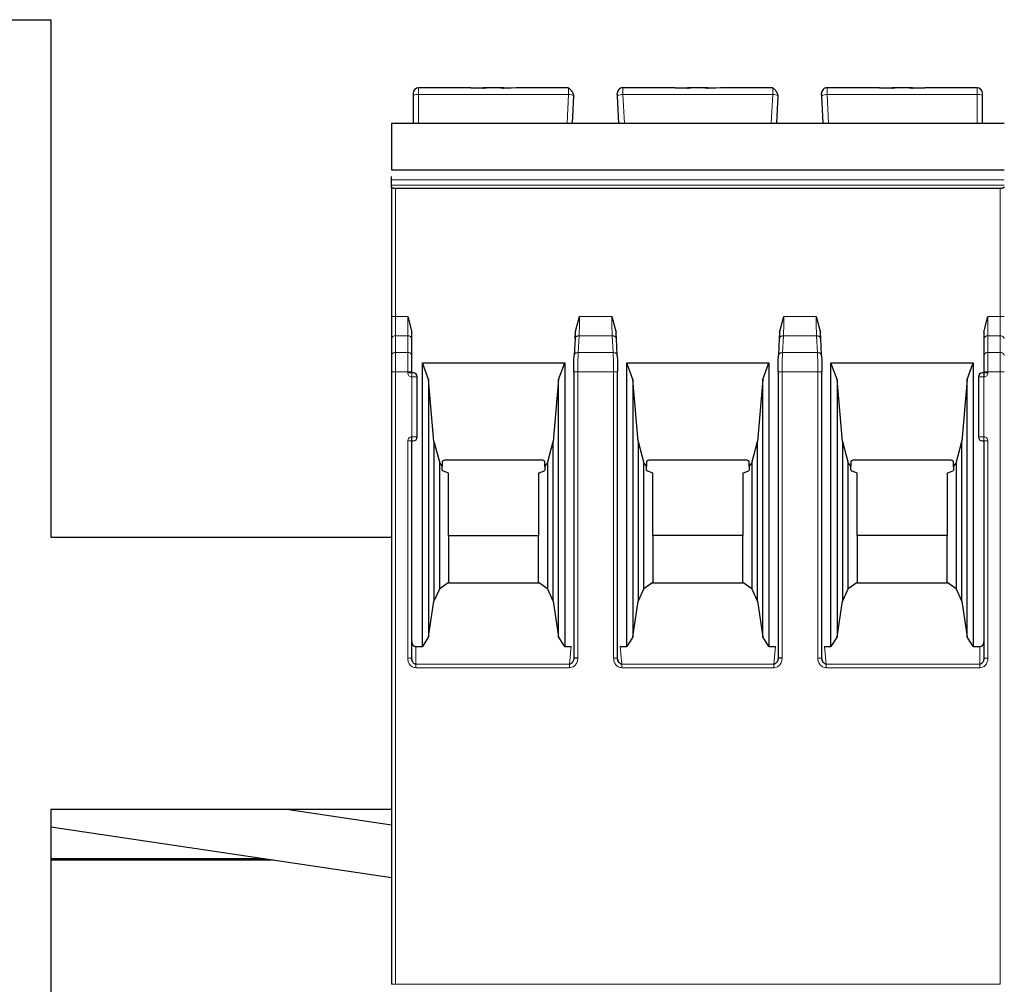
# Model space of a CAD drawing. Header units: millimetres. Extents: x 5 to 418, y 2 to 292.
# Tile 14 of 43: x 80 to 98, y 243 to 261. Entities that reach past the tile are written whole.
import ezdxf

# ---------------------------------------------------------------- set-up
doc = ezdxf.new("R2010")
doc.units = ezdxf.units.MM

msp = doc.modelspace()

# ---------------------------------------------------------------- linework, layer by layer
at = {"color": 7, "linetype": 'Continuous', "lineweight": 25}
for p, q in [((71.1585, 260.6723), (80.9085, 260.6723)), ((80.9085, 260.6723), (80.9085, 251.1723)), ((88.6181, 259.4223), (87.6585, 259.4223)), ((88.616, 259.4223), (88.8442, 259.4223)), ((88.8442, 259.4129), (88.6181, 259.4223)), ((88.9067, 259.4223), (88.8442, 259.4223)), ((89.1602, 259.4223), (88.9067, 259.4223)), ((89.2227, 259.4223), (89.1602, 259.4223)), ((89.4488, 259.4223), (89.2227, 259.4129)), ((89.2227, 259.4223), (89.3568, 259.4223)), ((90.4122, 259.4223), (89.4488, 259.4223)), ((92.3681, 259.4223), (91.4048, 259.4223)), ((92.366, 259.4223), (92.5942, 259.4223)), ((92.5942, 259.4129), (92.3681, 259.4223)), ((92.6567, 259.4223), (92.5942, 259.4223)), ((92.9102, 259.4223), (92.6567, 259.4223)), ((92.9727, 259.4223), (92.9102, 259.4223)), ((93.1988, 259.4223), (92.9727, 259.4129)), ((92.9727, 259.4223), (93.1068, 259.4223)), ((94.1622, 259.4223), (93.1988, 259.4223)), ((96.1181, 259.4223), (95.1548, 259.4223)), ((96.116, 259.4223), (96.3442, 259.4223)), ((96.3442, 259.4129), (96.1181, 259.4223)), ((96.4067, 259.4223), (96.3442, 259.4223)), ((96.6602, 259.4223), (96.4067, 259.4223)), ((96.7227, 259.4223), (96.6602, 259.4223)), ((96.9488, 259.4223), (96.7227, 259.4129)), ((96.7227, 259.4223), (96.9488, 259.4223)), ((97.9085, 259.4223), (96.9488, 259.4223)), ((87.5585, 259.281), (87.5585, 258.7723)), ((90.4835, 258.7723), (90.5099, 259.2757)), ((91.3335, 258.7723), (91.3071, 259.2757)), ((94.2335, 258.7723), (94.2599, 259.2757)), ((95.0835, 258.7723), (95.0571, 259.2757)), ((98.0085, 258.7723), (98.0085, 259.281)), ((87.1585, 258.7723), (98.4085, 258.7723)), ((87.1585, 257.9146), (98.4085, 257.9146)), ((87.1585, 257.7912), (87.1585, 257.7934)), ((87.1585, 257.7315), (87.1585, 257.7912)), ((87.1585, 257.6375), (87.1585, 257.7315)), ((87.1585, 257.6014), (87.1585, 257.6375)), ((87.1585, 257.6014), (87.1585, 255.2225)), ((98.3335, 257.5741), (87.2335, 257.5741)), ((87.4585, 255.2225), (87.5335, 254.9386)), ((90.5335, 254.9317), (90.6125, 255.2224)), ((91.2044, 255.2225), (91.2835, 254.9317)), ((94.2835, 254.9317), (94.3625, 255.2224)), ((94.9544, 255.2225), (95.0335, 254.9317)), ((98.0335, 254.9386), (98.1085, 255.2225)), ((87.1585, 254.8159), (87.1585, 254.5088)), ((87.5335, 254.8159), (87.5335, 254.9386)), ((87.5335, 254.5088), (87.5335, 254.8159)), ((90.529, 254.8244), (90.5124, 254.5062)), ((91.3046, 254.5062), (91.2879, 254.8244)), ((94.279, 254.8244), (94.2624, 254.5062)), ((95.0546, 254.5062), (95.0379, 254.8244)), ((98.0335, 254.9386), (98.0335, 254.8159)), ((98.0335, 254.8159), (98.0335, 254.5088)), ((87.7275, 254.3704), (90.3395, 254.3704)), ((87.7275, 249.1663), (87.7275, 254.3704)), ((87.8385, 254.0654), (87.7275, 254.3704)), ((90.2285, 254.0654), (90.3395, 254.3704)), ((90.3395, 254.3704), (90.3395, 249.1663)), ((91.4775, 254.3704), (94.0895, 254.3704)), ((91.4775, 249.1663), (91.4775, 254.3704)), ((91.5885, 254.0654), (91.4775, 254.3704)), ((93.9785, 254.0654), (94.0895, 254.3704)), ((94.0895, 254.3704), (94.0895, 249.1663)), ((95.2275, 254.3704), (97.8395, 254.3704)), ((95.2275, 249.1663), (95.2275, 254.3704)), ((95.3385, 254.0654), (95.2275, 254.3704)), ((97.7285, 254.0654), (97.8395, 254.3704)), ((97.8395, 254.3704), (97.8395, 249.1663)), ((87.1585, 254.2083), (87.1585, 242.9654)), ((87.5335, 254.1904), (87.5335, 254.2083)), ((87.6335, 253.0154), (87.6335, 254.1154)), ((90.5062, 254.2083), (90.5062, 248.9543)), ((91.3109, 248.9543), (91.3109, 254.2098)), ((94.2562, 254.2083), (94.2562, 248.9543)), ((95.0609, 248.9543), (95.0609, 254.2098)), ((97.9335, 254.1154), (97.9335, 253.0154)), ((98.0335, 254.2083), (98.0335, 254.1904)), ((87.8385, 254.0654), (87.8385, 249.3423)), ((87.9378, 252.9304), (87.8385, 254.0654)), ((90.2285, 254.0654), (90.1292, 252.9304)), ((90.2285, 249.3423), (90.2285, 254.0654)), ((91.5885, 254.0654), (91.5885, 249.3423)), ((91.6878, 252.9304), (91.5885, 254.0654)), ((93.9785, 254.0654), (93.8792, 252.9304)), ((93.9785, 249.3423), (93.9785, 254.0654)), ((95.3385, 254.0654), (95.3385, 249.3423)), ((95.4378, 252.9304), (95.3385, 254.0654)), ((97.7285, 254.0654), (97.6292, 252.9304)), ((97.7285, 249.3423), (97.7285, 254.0654)), ((87.5335, 248.9498), (87.5335, 252.9404)), ((87.5335, 252.9404), (87.5585, 252.9404)), ((87.9378, 252.9304), (88.045, 252.5304)), ((87.9378, 252.9304), (87.9378, 249.9976)), ((90.022, 252.5304), (90.1292, 252.9304)), ((90.1292, 249.9976), (90.1292, 252.9304)), ((91.6878, 252.9304), (91.795, 252.5304)), ((91.6878, 252.9304), (91.6878, 249.9976)), ((93.772, 252.5304), (93.8792, 252.9304)), ((93.8792, 249.9976), (93.8792, 252.9304)), ((95.4378, 252.9304), (95.545, 252.5304)), ((95.4378, 252.9304), (95.4378, 249.9976)), ((97.522, 252.5304), (97.6292, 252.9304)), ((97.6292, 249.9976), (97.6292, 252.9304)), ((98.0085, 252.9404), (98.0335, 252.9404)), ((98.0335, 252.9404), (98.0335, 248.9498)), ((88.045, 252.5304), (88.091, 252.4713)), ((88.045, 250.2286), (88.045, 252.5304)), ((88.091, 252.5615), (88.091, 252.4713)), ((88.091, 252.3965), (88.091, 252.4713)), ((89.916, 252.5854), (88.151, 252.5854)), ((89.976, 252.4713), (89.976, 252.5615)), ((89.976, 252.4713), (90.022, 252.5304)), ((89.976, 252.4713), (89.976, 252.3965)), ((90.022, 252.5304), (90.022, 250.2286)), ((91.795, 252.5304), (91.841, 252.4713)), ((91.795, 250.2286), (91.795, 252.5304)), ((91.841, 252.5615), (91.841, 252.4713)), ((91.841, 252.3965), (91.841, 252.4713)), ((93.666, 252.5854), (91.901, 252.5854)), ((93.726, 252.4713), (93.726, 252.5615)), ((93.726, 252.4713), (93.772, 252.5304)), ((93.726, 252.4713), (93.726, 252.3965)), ((93.772, 252.5304), (93.772, 250.2286)), ((95.545, 252.5304), (95.591, 252.4713)), ((95.545, 250.2286), (95.545, 252.5304)), ((95.591, 252.5615), (95.591, 252.4713)), ((95.591, 252.3965), (95.591, 252.4713)), ((97.416, 252.5854), (95.651, 252.5854)), ((97.476, 252.4713), (97.476, 252.5615)), ((97.476, 252.4713), (97.522, 252.5304)), ((97.476, 252.4713), (97.476, 252.3965)), ((97.522, 252.5304), (97.522, 250.2286)), ((88.0963, 252.3904), (88.105, 252.3904)), ((88.2085, 252.3454), (88.105, 252.3904)), ((88.2085, 251.2046), (88.2085, 252.3454)), ((89.8585, 252.3454), (89.962, 252.3904)), ((89.8585, 252.3454), (89.8585, 251.2046)), ((89.962, 252.3904), (89.9707, 252.3904)), ((91.8463, 252.3904), (91.855, 252.3904)), ((91.9585, 252.3454), (91.855, 252.3904)), ((91.9585, 251.2046), (91.9585, 252.3454)), ((93.6085, 252.3454), (93.712, 252.3904)), ((93.6085, 252.3454), (93.6085, 251.2046)), ((93.712, 252.3904), (93.7207, 252.3904)), ((95.5963, 252.3904), (95.605, 252.3904)), ((95.7085, 252.3454), (95.605, 252.3904)), ((95.7085, 251.2046), (95.7085, 252.3454)), ((97.3585, 252.3454), (97.462, 252.3904)), ((97.3585, 252.3454), (97.3585, 251.2046)), ((97.462, 252.3904), (97.4707, 252.3904)), ((88.2085, 251.2046), (88.2085, 250.3498)), ((88.2085, 251.2046), (89.8585, 251.2046)), ((89.8585, 250.3498), (89.8585, 251.2046)), ((91.9585, 251.2046), (91.9585, 250.3498)), ((93.6085, 251.2046), (91.9585, 251.2046)), ((93.6085, 250.3498), (93.6085, 251.2046)), ((95.7085, 251.2046), (95.7085, 250.3498)), ((97.3585, 251.2046), (95.7085, 251.2046)), ((97.3585, 250.3498), (97.3585, 251.2046)), ((80.9085, 251.1723), (87.1585, 251.1723)), ((88.045, 250.2286), (88.2085, 250.3498)), ((88.2085, 250.3498), (88.2085, 250.3354)), ((88.2085, 250.3354), (89.8585, 250.3354)), ((89.8585, 250.3498), (89.8585, 250.3354)), ((89.8585, 250.3498), (90.022, 250.2286)), ((91.795, 250.2286), (91.9585, 250.3498)), ((91.9585, 250.3498), (91.9585, 250.3354)), ((91.9585, 250.3354), (93.6085, 250.3354)), ((93.6085, 250.3498), (93.6085, 250.3354)), ((93.6085, 250.3498), (93.772, 250.2286)), ((95.545, 250.2286), (95.7085, 250.3498)), ((95.7085, 250.3498), (95.7085, 250.3354)), ((95.7085, 250.3354), (97.3585, 250.3354)), ((97.3585, 250.3498), (97.3585, 250.3354)), ((97.3585, 250.3498), (97.522, 250.2286)), ((88.045, 250.2286), (87.9378, 249.9976)), ((90.1292, 249.9976), (90.022, 250.2286)), ((91.795, 250.2286), (91.6878, 249.9976)), ((93.8792, 249.9976), (93.772, 250.2286)), ((95.545, 250.2286), (95.4378, 249.9976)), ((97.6292, 249.9976), (97.522, 250.2286)), ((87.8385, 249.3423), (87.9378, 249.9976)), ((90.1292, 249.9976), (90.2285, 249.3423)), ((91.5885, 249.3423), (91.6878, 249.9976)), ((93.8792, 249.9976), (93.9785, 249.3423)), ((95.3385, 249.3423), (95.4378, 249.9976)), ((97.6292, 249.9976), (97.7285, 249.3423)), ((87.8385, 249.3423), (87.7275, 249.1663)), ((90.3395, 249.1663), (90.2285, 249.3423)), ((91.5885, 249.3423), (91.4775, 249.1663)), ((94.0895, 249.1663), (93.9785, 249.3423)), ((95.3385, 249.3423), (95.2275, 249.1663)), ((97.8395, 249.1663), (97.7285, 249.3423)), ((87.6085, 249.1663), (87.7275, 249.1663)), ((90.3395, 249.1663), (90.4564, 249.1663)), ((91.3605, 249.1663), (91.4775, 249.1663)), ((94.0895, 249.1663), (94.2064, 249.1663)), ((95.1105, 249.1663), (95.2275, 249.1663)), ((97.8395, 249.1663), (97.9585, 249.1663)), ((87.5384, 248.9114), (87.5322, 248.9498)), ((90.507, 248.9543), (90.4989, 248.9101)), ((91.318, 248.9101), (91.31, 248.9543)), ((94.257, 248.9543), (94.2489, 248.9101)), ((95.068, 248.9101), (95.06, 248.9543)), ((98.0347, 248.9498), (98.0286, 248.9113)), ((87.1585, 246.1723), (80.9085, 246.1723)), ((80.9085, 246.1723), (80.9085, 242.1723)), ((87.1585, 245.8845), (85.2316, 246.1723)), ((80.9085, 245.8575), (87.1585, 244.924)), ((80.9085, 245.2723), (84.8263, 245.2723)), ((80.9085, 245.2473), (81.9191, 245.2473)), ((81.9191, 245.2473), (82.9798, 245.2473)), ((82.9798, 245.2473), (84.9936, 245.2473))]:
    msp.add_line(p, q, dxfattribs=at)
at = {"color": 7, "linetype": 'Continuous', "lineweight": 18}
for p, q in [((87.6585, 259.2983), (87.6585, 259.4223)), ((97.9085, 259.2983), (97.9085, 259.4223)), ((87.6585, 258.7723), (87.6585, 259.2983)), ((90.41, 259.2983), (87.6585, 259.2983)), ((90.3824, 258.7723), (90.41, 259.2983)), ((91.4345, 258.7723), (91.407, 259.2983)), ((94.16, 259.2983), (91.407, 259.2983)), ((94.1324, 258.7723), (94.16, 259.2983)), ((95.1845, 258.7723), (95.157, 259.2983)), ((97.9085, 259.2983), (95.157, 259.2983)), ((97.9085, 258.7723), (97.9085, 259.2983)), ((98.4085, 258.7658), (87.1585, 258.7658)), ((87.1585, 257.7315), (98.4085, 257.7315)), ((87.1585, 257.6375), (98.4085, 257.6375)), ((87.2335, 255.2225), (87.2335, 257.5741)), ((98.3335, 255.2225), (98.3335, 257.5741)), ((87.2335, 255.2225), (87.1585, 255.2225)), ((87.2335, 254.8689), (87.2335, 255.2225)), ((87.2335, 255.2225), (87.4585, 255.2225)), ((87.4585, 255.2225), (87.4585, 254.8689)), ((90.6125, 255.2224), (91.2044, 255.2225)), ((94.3625, 255.2224), (94.9544, 255.2225)), ((98.1085, 254.8689), (98.1085, 255.2225)), ((98.1085, 255.2225), (98.3335, 255.2225)), ((98.3335, 255.2225), (98.3335, 254.8689)), ((98.4085, 255.2225), (98.3335, 255.2225)), ((87.2335, 254.5618), (87.2335, 254.8689)), ((87.4585, 254.8689), (87.2335, 254.8689)), ((87.4585, 254.5618), (87.4585, 254.8689)), ((90.5335, 254.9317), (90.5288, 254.8159)), ((90.5876, 254.5618), (90.6037, 254.869)), ((91.2133, 254.869), (90.6037, 254.869)), ((91.2133, 254.869), (91.2294, 254.5618)), ((91.2835, 254.9317), (91.2882, 254.8159)), ((94.2835, 254.9317), (94.2788, 254.8159)), ((94.3376, 254.5618), (94.3537, 254.869)), ((94.9633, 254.869), (94.3537, 254.869)), ((94.9633, 254.869), (94.9794, 254.5618)), ((95.0335, 254.9317), (95.0382, 254.8159)), ((98.1085, 254.8689), (98.1085, 254.5618)), ((98.3335, 254.8689), (98.1085, 254.8689)), ((98.3335, 254.8689), (98.3335, 254.5618)), ((87.2335, 254.2083), (87.2335, 254.5618)), ((87.4585, 254.5618), (87.2335, 254.5618)), ((87.4585, 254.2083), (87.4585, 254.5618)), ((91.2294, 254.5618), (90.5876, 254.5618)), ((94.9794, 254.5618), (94.3376, 254.5618)), ((98.1085, 254.5618), (98.1085, 254.2083)), ((98.3335, 254.5618), (98.1085, 254.5618)), ((98.3335, 254.5618), (98.3335, 254.2083)), ((87.2335, 254.2083), (87.1585, 254.2083)), ((87.2335, 242.9654), (87.2335, 254.2083)), ((87.4585, 254.2083), (87.2335, 254.2083)), ((87.4585, 254.1904), (87.4585, 254.2083)), ((87.5335, 254.2083), (87.4585, 254.2083)), ((87.4585, 254.1904), (87.5335, 254.1904)), ((87.5335, 254.1154), (87.5335, 254.1904)), ((87.5335, 253.0154), (87.5335, 254.1154)), ((87.6335, 254.1154), (87.5335, 254.1154)), ((90.5811, 254.2083), (90.5811, 248.9543)), ((91.2359, 254.2083), (90.5811, 254.2083)), ((91.2359, 248.9543), (91.2359, 254.2083)), ((94.3311, 254.2083), (94.3311, 248.9543)), ((94.9859, 254.2083), (94.3311, 254.2083)), ((94.9859, 248.9543), (94.9859, 254.2083)), ((98.0335, 254.1154), (97.9335, 254.1154)), ((98.1085, 254.2083), (98.0335, 254.2083)), ((98.0335, 254.1904), (98.1085, 254.1904)), ((98.0335, 254.1154), (98.0335, 253.0154)), ((98.1085, 254.2083), (98.1085, 254.1904)), ((98.3335, 254.2083), (98.1085, 254.2083)), ((98.3335, 242.9654), (98.3335, 254.2083)), ((98.4085, 254.2083), (98.3335, 254.2083)), ((87.5335, 253.0154), (87.6335, 253.0154)), ((97.9335, 253.0154), (98.0335, 253.0154)), ((98.0335, 253.0154), (98.0335, 252.9404)), ((87.4585, 248.9498), (87.4585, 252.9404)), ((98.1085, 252.9404), (98.0335, 252.9404)), ((98.1085, 252.9404), (98.1085, 248.9498)), ((87.6085, 249.1663), (87.6085, 248.8415)), ((90.4564, 249.1663), (90.4269, 248.8415)), ((91.39, 248.8415), (91.3605, 249.1663)), ((94.2064, 249.1663), (94.1769, 248.8415)), ((95.14, 248.8415), (95.1105, 249.1663)), ((97.9585, 248.8415), (97.9585, 249.1663)), ((87.4585, 248.9498), (87.5335, 248.9498)), ((91.2359, 248.9543), (91.3109, 248.9543)), ((94.9859, 248.9543), (95.0609, 248.9543)), ((98.1085, 248.9498), (98.0335, 248.9498)), ((90.4269, 248.8415), (87.6085, 248.8415)), ((90.4269, 248.7765), (87.6085, 248.7765)), ((90.4269, 248.7765), (90.4269, 248.8415)), ((94.1769, 248.8415), (91.39, 248.8415)), ((94.1769, 248.7765), (91.39, 248.7765)), ((94.1769, 248.7765), (94.1769, 248.8415)), ((97.9585, 248.8415), (95.14, 248.8415)), ((97.9585, 248.7765), (95.14, 248.7765)), ((97.9585, 248.7765), (97.9585, 248.8415)), ((81.9191, 245.2473), (82.0267, 245.2723)), ((82.9798, 245.2473), (82.9798, 245.2723)), ((87.2335, 242.9654), (87.1585, 242.9654)), ((87.2335, 242.9654), (98.3335, 242.9654))]:
    msp.add_line(p, q, dxfattribs=at)
at = {"color": 7, "linetype": 'Continuous', "lineweight": 18, "flags": 128}
msp.add_lwpolyline([(87.6085, 248.7765), (87.6085, 248.7863), (87.6085, 248.796), (87.6085, 248.8052), (87.6085, 248.814), (87.6085, 248.8222), (87.6085, 248.8296), (87.6085, 248.836), (87.6085, 248.8415)], dxfattribs=at)
at = {"color": 7, "linetype": 'Continuous', "lineweight": 25}
for centre, radius, start, end in [((87.6585, 259.3223), 0.1, 90, 180), ((91.4048, 259.3223), 0.1, 90, 183), ((95.1548, 259.3223), 0.1, 90, 183), ((97.9085, 259.3223), 0.1, 0, 90), ((87.5585, 254.1154), 0.075, 0, 90), ((98.0085, 254.1154), 0.075, 90, 180), ((87.5585, 253.0154), 0.075, 270, 0), ((98.0085, 253.0154), 0.075, 180, 270)]:
    msp.add_arc(centre, radius, start, end, dxfattribs=at)
at = {"color": 7, "linetype": 'Continuous', "lineweight": 18}
for centre, radius, start, end in [((87.6342, 259.1413), 0.1589, 81.22052, 118.48164), ((90.4263, 259.1384), 0.1608, 58.68141, 95.8167), ((91.3907, 259.1384), 0.1608, 84.1833, 121.31859), ((94.1763, 259.1384), 0.1608, 58.68141, 95.8167), ((95.1407, 259.1384), 0.1608, 84.1833, 121.31859), ((97.9327, 259.1413), 0.1589, 61.51865, 98.77885), ((87.2241, 254.8027), 0.067, 81.95154, 168.57346), ((87.4679, 254.8027), 0.067, 11.42175, 98.04947), ((98.0991, 254.8027), 0.067, 81.95053, 168.57825), ((98.3429, 254.8027), 0.0669, 11.41848, 98.05015), ((87.2241, 254.4955), 0.067, 81.95053, 168.57825), ((87.4679, 254.4955), 0.067, 11.42029, 98.04978), ((98.0991, 254.4955), 0.067, 81.95053, 168.57825), ((98.3429, 254.4955), 0.067, 11.42175, 98.04947)]:
    msp.add_arc(centre, radius, start, end, dxfattribs=at)
at = {"color": 7, "linetype": 'Continuous', "lineweight": 25}
for points, knots in [([(88.8442, 259.4129), (88.8526, 259.4157), (88.871, 259.4216), (88.8942, 259.4221), (88.9067, 259.4223)], [0, 0, 0, 0, 0.4579284, 1, 1, 1, 1]), ([(89.1602, 259.4223), (89.1728, 259.4221), (89.196, 259.4216), (89.2143, 259.4157), (89.2227, 259.4129)], [0, 0, 0, 0, 0.5420716, 1, 1, 1, 1]), ([(90.5083, 259.2791), (90.5071, 259.2836), (90.5047, 259.2929), (90.4974, 259.3111), (90.4873, 259.3314), (90.4746, 259.3527), (90.4599, 259.3731), (90.444, 259.3908), (90.4276, 259.4049), (90.417, 259.4105), (90.4117, 259.4132)], [0, 0, 0, 0, 0.1041223, 0.2173661, 0.3387311, 0.466618, 0.5989558, 0.7334542, 0.8678188, 1, 1, 1, 1]), ([(92.5942, 259.4129), (92.6026, 259.4157), (92.621, 259.4216), (92.6442, 259.4221), (92.6567, 259.4223)], [0, 0, 0, 0, 0.4579284, 1, 1, 1, 1]), ([(92.9102, 259.4223), (92.9228, 259.4221), (92.946, 259.4216), (92.9643, 259.4157), (92.9727, 259.4129)], [0, 0, 0, 0, 0.5420716, 1, 1, 1, 1]), ([(94.2583, 259.2791), (94.2571, 259.2836), (94.2547, 259.2929), (94.2474, 259.3111), (94.2373, 259.3314), (94.2246, 259.3527), (94.2099, 259.3731), (94.194, 259.3908), (94.1776, 259.4049), (94.167, 259.4105), (94.1617, 259.4132)], [0, 0, 0, 0, 0.1041223, 0.2173661, 0.3387311, 0.466618, 0.5989558, 0.7334542, 0.8678188, 1, 1, 1, 1]), ([(96.3442, 259.4129), (96.3526, 259.4157), (96.371, 259.4216), (96.3942, 259.4221), (96.4067, 259.4223)], [0, 0, 0, 0, 0.4579284, 1, 1, 1, 1]), ([(96.6602, 259.4223), (96.6728, 259.4221), (96.696, 259.4216), (96.7143, 259.4157), (96.7227, 259.4129)], [0, 0, 0, 0, 0.5420716, 1, 1, 1, 1]), ([(87.5585, 259.3223), (87.5585, 259.3217), (87.5585, 259.3206), (87.5585, 259.3113), (87.5585, 259.298), (87.5585, 259.2867), (87.5585, 259.281)], [0, 0, 0, 0, 0.2484224, 0.4998058, 0.7484509, 1, 1, 1, 1]), ([(91.3071, 259.2757), (91.3068, 259.2819), (91.3061, 259.2944), (91.3054, 259.3075), (91.305, 259.3158), (91.305, 259.3166), (91.3049, 259.3171)], [0, 0, 0, 0, 0.274232, 0.5511572, 0.7742461, 1, 1, 1, 1]), ([(95.0571, 259.2757), (95.0568, 259.2819), (95.0561, 259.2944), (95.0554, 259.3075), (95.055, 259.3158), (95.055, 259.3166), (95.0549, 259.3171)], [0, 0, 0, 0, 0.274232, 0.5511572, 0.7742461, 1, 1, 1, 1]), ([(98.0085, 259.281), (98.0085, 259.2866), (98.0085, 259.2979), (98.0085, 259.3112), (98.0085, 259.3207), (98.0085, 259.3218), (98.0085, 259.3223)], [0, 0, 0, 0, 0.2484222, 0.4998058, 0.7484511, 1, 1, 1, 1]), ([(87.1585, 258.7658), (87.1585, 258.7591), (87.1585, 258.7458), (87.1585, 258.6865), (87.1585, 258.6049), (87.1585, 258.5086), (87.1585, 258.3977), (87.1585, 258.2648), (87.1585, 258.1282), (87.1585, 258.0131), (87.1585, 257.9426), (87.1585, 257.9184), (87.1585, 257.916)], [0, 0, 0, 0, 0.0839866, 0.1678376, 0.2826402, 0.3771147, 0.4739831, 0.6229604, 0.77636, 0.8818257, 0.9879547, 1, 1, 1, 1]), ([(87.2335, 257.5741), (87.2287, 257.5742), (87.219, 257.5744), (87.2048, 257.576), (87.1914, 257.5786), (87.1771, 257.5829), (87.1664, 257.5887), (87.1597, 257.5952), (87.1589, 257.5992), (87.1585, 257.6014)], [0, 0, 0, 0, 0.118116, 0.2398408, 0.3657075, 0.496198, 0.7072125, 0.8434553, 1, 1, 1, 1]), ([(98.4085, 257.6014), (98.4081, 257.5992), (98.4073, 257.5952), (98.4006, 257.5887), (98.3899, 257.5829), (98.3756, 257.5786), (98.3622, 257.576), (98.348, 257.5744), (98.3383, 257.5742), (98.3335, 257.5741)], [0, 0, 0, 0, 0.15652919, 0.29276681, 0.50380179, 0.63428364, 0.76014736, 0.88187515, 1, 1, 1, 1]), ([(90.5351, 254.965), (90.5346, 254.9469), (90.5333, 254.896), (90.5312, 254.8542), (90.5299, 254.8272)], [0, 0, 0, 0, 0.3539452, 1, 1, 1, 1]), ([(91.287, 254.8272), (91.2857, 254.8542), (91.2837, 254.896), (91.2823, 254.9469), (91.2819, 254.965)], [0, 0, 0, 0, 0.6459768, 1, 1, 1, 1]), ([(94.2851, 254.965), (94.2846, 254.9469), (94.2833, 254.896), (94.2812, 254.8542), (94.2799, 254.8272)], [0, 0, 0, 0, 0.3539452, 1, 1, 1, 1]), ([(95.037, 254.8272), (95.0357, 254.8542), (95.0337, 254.896), (95.0323, 254.9469), (95.0319, 254.965)], [0, 0, 0, 0, 0.6459767, 1, 1, 1, 1]), ([(90.5062, 254.2083), (90.5065, 254.2646), (90.5071, 254.3772), (90.5108, 254.465), (90.5127, 254.5088)], [0, 0, 0, 0, 0.5004549, 1, 1, 1, 1]), ([(91.3043, 254.5088), (91.3061, 254.4649), (91.3099, 254.3771), (91.3105, 254.2645), (91.3108, 254.2083)], [0, 0, 0, 0, 0.5002197, 1, 1, 1, 1]), ([(94.2562, 254.2083), (94.2565, 254.2646), (94.2571, 254.3772), (94.2608, 254.465), (94.2627, 254.5088)], [0, 0, 0, 0, 0.5004549, 1, 1, 1, 1]), ([(95.0543, 254.5088), (95.0561, 254.4649), (95.0599, 254.3771), (95.0605, 254.2645), (95.0608, 254.2083)], [0, 0, 0, 0, 0.5002197, 1, 1, 1, 1]), ([(87.5585, 254.1904), (87.5581, 254.1904), (87.5574, 254.1904), (87.5525, 254.1904), (87.5476, 254.1904), (87.5418, 254.1904), (87.5368, 254.1904), (87.5335, 254.1904)], [0, 0, 0, 0, 0.2491731, 0.4989908, 0.624116, 0.7460587, 1, 1, 1, 1]), ([(98.0335, 254.1904), (98.0302, 254.1904), (98.0237, 254.1904), (98.0167, 254.1904), (98.0125, 254.1904), (98.0093, 254.1904), (98.0088, 254.1904), (98.0085, 254.1904)], [0, 0, 0, 0, 0.2491731, 0.4989908, 0.624116, 0.7460587, 1, 1, 1, 1]), ([(98.0335, 254.1904), (98.0335, 254.1894), (98.0335, 254.1878), (98.0335, 254.1785), (98.0335, 254.1688), (98.0335, 254.1568), (98.0335, 254.1393), (98.0335, 254.1248), (98.0335, 254.1154)], [0, 0, 0, 0, 0.2394567, 0.3683606, 0.5, 0.6316394, 0.7605433, 1, 1, 1, 1]), ([(88.151, 252.5854), (88.1447, 252.5851), (88.1327, 252.5846), (88.1159, 252.5799), (88.1014, 252.5722), (88.0945, 252.5651), (88.091, 252.5615)], [0, 0, 0, 0, 0.2585769, 0.4994275, 0.7405801, 1, 1, 1, 1]), ([(89.976, 252.5615), (89.9724, 252.5651), (89.9655, 252.5722), (89.9511, 252.5799), (89.9343, 252.5846), (89.9222, 252.5851), (89.916, 252.5854)], [0, 0, 0, 0, 0.2594199, 0.5005725, 0.7414231, 1, 1, 1, 1]), ([(91.901, 252.5854), (91.8947, 252.5851), (91.8827, 252.5846), (91.8659, 252.5799), (91.8514, 252.5722), (91.8445, 252.5651), (91.841, 252.5615)], [0, 0, 0, 0, 0.2585769, 0.4994275, 0.7405801, 1, 1, 1, 1]), ([(93.726, 252.5615), (93.7224, 252.5651), (93.7155, 252.5722), (93.7011, 252.5799), (93.6843, 252.5846), (93.6722, 252.5851), (93.666, 252.5854)], [0, 0, 0, 0, 0.2594199, 0.5005725, 0.7414231, 1, 1, 1, 1]), ([(95.651, 252.5854), (95.6447, 252.5851), (95.6327, 252.5846), (95.6159, 252.5799), (95.6014, 252.5722), (95.5945, 252.5651), (95.591, 252.5615)], [0, 0, 0, 0, 0.2585769, 0.4994275, 0.7405801, 1, 1, 1, 1]), ([(97.476, 252.5615), (97.4724, 252.5651), (97.4655, 252.5722), (97.4511, 252.5799), (97.4343, 252.5846), (97.4222, 252.5851), (97.416, 252.5854)], [0, 0, 0, 0, 0.25941991, 0.50057248, 0.74142308, 1, 1, 1, 1]), ([(87.5335, 249.2529), (87.5344, 249.242), (87.5363, 249.2204), (87.5504, 249.1965), (87.5651, 249.181), (87.5782, 249.1724), (87.5929, 249.1671), (87.6032, 249.1666), (87.6085, 249.1663)], [0, 0, 0, 0, 0.2549728, 0.5077881, 0.6363019, 0.7568034, 0.8757908, 1, 1, 1, 1]), ([(97.9585, 249.1663), (97.9637, 249.1666), (97.974, 249.1671), (97.9886, 249.1724), (98.0018, 249.181), (98.0165, 249.1964), (98.0307, 249.2203), (98.0325, 249.242), (98.0335, 249.2529)], [0, 0, 0, 0, 0.1235306, 0.2423113, 0.3630193, 0.4920327, 0.7438985, 1, 1, 1, 1]), ([(87.6085, 248.8415), (87.6033, 248.842), (87.5925, 248.843), (87.577, 248.8507), (87.5627, 248.8629), (87.5491, 248.8817), (87.5366, 248.9108), (87.5346, 248.9352), (87.5335, 248.9498)], [0, 0, 0, 0, 0.1031143, 0.2156498, 0.3421468, 0.4858283, 0.6937694, 1, 1, 1, 1]), ([(90.5062, 248.9543), (90.504, 248.9361), (90.5006, 248.907), (90.4835, 248.8758), (90.4683, 248.8589), (90.455, 248.8492), (90.4411, 248.843), (90.4315, 248.842), (90.4269, 248.8415)], [0, 0, 0, 0, 0.3663059, 0.5882697, 0.7084095, 0.8155914, 0.9118546, 1, 1, 1, 1]), ([(91.39, 248.8415), (91.3848, 248.8421), (91.3737, 248.8434), (91.3579, 248.8516), (91.3429, 248.8643), (91.3289, 248.8832), (91.3151, 248.913), (91.3124, 248.9384), (91.3108, 248.9543)], [0, 0, 0, 0, 0.1003675, 0.2126608, 0.3407508, 0.4872618, 0.6792886, 1, 1, 1, 1]), ([(94.2562, 248.9543), (94.254, 248.9361), (94.2506, 248.907), (94.2335, 248.8758), (94.2183, 248.8589), (94.205, 248.8492), (94.1911, 248.843), (94.1815, 248.842), (94.1769, 248.8415)], [0, 0, 0, 0, 0.3663059, 0.58826968, 0.70840954, 0.81559137, 0.91185461, 1, 1, 1, 1]), ([(95.14, 248.8415), (95.1348, 248.8421), (95.1237, 248.8434), (95.1079, 248.8516), (95.0929, 248.8643), (95.0789, 248.8832), (95.0651, 248.913), (95.0624, 248.9384), (95.0608, 248.9543)], [0, 0, 0, 0, 0.1003675, 0.2126608, 0.3407508, 0.4872618, 0.6792886, 1, 1, 1, 1]), ([(98.0335, 248.9498), (98.032, 248.933), (98.0294, 248.9051), (98.0139, 248.8747), (97.999, 248.8579), (97.9861, 248.8485), (97.9725, 248.8426), (97.963, 248.8419), (97.9585, 248.8415)], [0, 0, 0, 0, 0.3513238, 0.5859742, 0.7049318, 0.8117962, 0.9090581, 1, 1, 1, 1])]:
    msp.add_open_spline(points, degree=3, knots=knots, dxfattribs=at)
at = {"color": 7, "linetype": 'Continuous', "lineweight": 18}
for points, knots in [([(90.41, 259.2983), (90.4102, 259.3083), (90.4105, 259.3279), (90.4111, 259.362), (90.4116, 259.3949), (90.4121, 259.4183), (90.4121, 259.421), (90.4122, 259.4223)], [0, 0, 0, 0, 0.1472058, 0.2881607, 0.5502057, 0.7875079, 1, 1, 1, 1]), ([(91.407, 259.2983), (91.4068, 259.3084), (91.4064, 259.328), (91.4059, 259.3623), (91.4053, 259.3951), (91.4049, 259.4183), (91.4048, 259.421), (91.4048, 259.4223)], [0, 0, 0, 0, 0.147993, 0.2895103, 0.5519987, 0.7888528, 1, 1, 1, 1]), ([(94.16, 259.2983), (94.1602, 259.3083), (94.1605, 259.3279), (94.1611, 259.362), (94.1616, 259.3949), (94.1621, 259.4183), (94.1621, 259.421), (94.1622, 259.4223)], [0, 0, 0, 0, 0.1472058, 0.2881607, 0.5502057, 0.7875079, 1, 1, 1, 1]), ([(95.157, 259.2983), (95.1568, 259.3084), (95.1564, 259.328), (95.1559, 259.3623), (95.1553, 259.3951), (95.1549, 259.4183), (95.1548, 259.421), (95.1548, 259.4223)], [0, 0, 0, 0, 0.147993, 0.2895103, 0.5519987, 0.7888528, 1, 1, 1, 1]), ([(90.6037, 254.869), (90.605, 254.8944), (90.6077, 254.9447), (90.6114, 255.0618), (90.6121, 255.1587), (90.6125, 255.2224)], [0, 0, 0, 0, 0.26047606, 0.51432283, 1, 1, 1, 1]), ([(91.2044, 255.2225), (91.2049, 255.1589), (91.2056, 255.0619), (91.2092, 254.9448), (91.2119, 254.8945), (91.2133, 254.869)], [0, 0, 0, 0, 0.48523834, 0.73919428, 1, 1, 1, 1]), ([(94.3537, 254.869), (94.355, 254.8944), (94.3577, 254.9447), (94.3614, 255.0618), (94.3621, 255.1587), (94.3625, 255.2224)], [0, 0, 0, 0, 0.2604761, 0.5143228, 1, 1, 1, 1]), ([(94.9544, 255.2225), (94.9549, 255.1589), (94.9556, 255.0619), (94.9592, 254.9448), (94.9619, 254.8945), (94.9633, 254.869)], [0, 0, 0, 0, 0.4852402, 0.7391957, 1, 1, 1, 1]), ([(90.5876, 254.5618), (90.5866, 254.5363), (90.5846, 254.4859), (90.5819, 254.3688), (90.5814, 254.2719), (90.5811, 254.2083)], [0, 0, 0, 0, 0.2609473, 0.5149579, 1, 1, 1, 1]), ([(91.2359, 254.2083), (91.2356, 254.2719), (91.2351, 254.3688), (91.2323, 254.4859), (91.2304, 254.5363), (91.2294, 254.5618)], [0, 0, 0, 0, 0.4851976, 0.7391696, 1, 1, 1, 1]), ([(94.3376, 254.5618), (94.3366, 254.5363), (94.3346, 254.4859), (94.3319, 254.3688), (94.3314, 254.2719), (94.3311, 254.2083)], [0, 0, 0, 0, 0.26094732, 0.5149579, 1, 1, 1, 1]), ([(94.9859, 254.2083), (94.9856, 254.2719), (94.9851, 254.3688), (94.9823, 254.4859), (94.9804, 254.5363), (94.9794, 254.5618)], [0, 0, 0, 0, 0.4851977, 0.7391696, 1, 1, 1, 1]), ([(87.5335, 254.1154), (87.5236, 254.1164), (87.5039, 254.1185), (87.4794, 254.1362), (87.4615, 254.1607), (87.4595, 254.1805), (87.4585, 254.1904)], [0, 0, 0, 0, 0.2491266, 0.4998627, 0.7491353, 1, 1, 1, 1]), ([(98.1085, 254.1904), (98.1075, 254.1805), (98.1054, 254.1608), (98.0877, 254.1363), (98.0632, 254.1184), (98.0434, 254.1164), (98.0335, 254.1154)], [0, 0, 0, 0, 0.2491265, 0.4998627, 0.7491353, 1, 1, 1, 1]), ([(87.4585, 252.9404), (87.4595, 252.9502), (87.4615, 252.97), (87.4793, 252.9945), (87.5038, 253.0124), (87.5236, 253.0144), (87.5335, 253.0154)], [0, 0, 0, 0, 0.2491265, 0.4998627, 0.7491353, 1, 1, 1, 1]), ([(98.0335, 253.0154), (98.0433, 253.0144), (98.0631, 253.0123), (98.0876, 252.9946), (98.1055, 252.9701), (98.1075, 252.9503), (98.1085, 252.9404)], [0, 0, 0, 0, 0.2491265, 0.4998627, 0.7491353, 1, 1, 1, 1]), ([(87.6085, 248.7765), (87.5972, 248.7774), (87.5744, 248.7791), (87.5432, 248.7924), (87.5158, 248.8118), (87.4881, 248.8429), (87.4632, 248.8891), (87.4601, 248.9293), (87.4585, 248.9498)], [0, 0, 0, 0, 0.1327547, 0.2692075, 0.3951168, 0.5277002, 0.7595413, 1, 1, 1, 1]), ([(90.5811, 248.9543), (90.5786, 248.9305), (90.5738, 248.8829), (90.5414, 248.8315), (90.5072, 248.8016), (90.4727, 248.7819), (90.4444, 248.7786), (90.4269, 248.7765)], [0, 0, 0, 0, 0.274135, 0.5479337, 0.6740621, 0.7993135, 1, 1, 1, 1]), ([(91.39, 248.7765), (91.3787, 248.7774), (91.3557, 248.7791), (91.324, 248.7926), (91.2957, 248.8124), (91.266, 248.8453), (91.241, 248.8934), (91.2375, 248.9346), (91.2359, 248.9543)], [0, 0, 0, 0, 0.1301456, 0.2646137, 0.3919831, 0.5265773, 0.7730368, 1, 1, 1, 1]), ([(94.3311, 248.9543), (94.3286, 248.9305), (94.3238, 248.8829), (94.2914, 248.8315), (94.2572, 248.8016), (94.2227, 248.7819), (94.1944, 248.7786), (94.1769, 248.7765)], [0, 0, 0, 0, 0.2741365, 0.5479368, 0.674066, 0.7993181, 1, 1, 1, 1]), ([(95.14, 248.7765), (95.1287, 248.7774), (95.1057, 248.7791), (95.074, 248.7926), (95.0457, 248.8124), (95.016, 248.8453), (94.991, 248.8934), (94.9875, 248.9346), (94.9859, 248.9543)], [0, 0, 0, 0, 0.1301456, 0.2646137, 0.3919831, 0.5265773, 0.7730368, 1, 1, 1, 1]), ([(98.1085, 248.9498), (98.1062, 248.9268), (98.1017, 248.8808), (98.0708, 248.8307), (98.0377, 248.8013), (98.0037, 248.7818), (97.9758, 248.7785), (97.9585, 248.7765)], [0, 0, 0, 0, 0.27134872, 0.54334604, 0.67015309, 0.79627418, 1, 1, 1, 1])]:
    msp.add_open_spline(points, degree=3, knots=knots, dxfattribs=at)
at = {"color": 7, "linetype": 'Continuous', "lineweight": 25}
for points in [[(87.1585, 255.2225), (87.1585, 255.1464), (87.1585, 254.9941), (87.1585, 254.8753), (87.1585, 254.8159)], [(87.1585, 254.5088), (87.1585, 254.4649), (87.1585, 254.3771), (87.1585, 254.2646), (87.1585, 254.2083)], [(87.5335, 254.2083), (87.5335, 254.2646), (87.5335, 254.3771), (87.5335, 254.4649), (87.5335, 254.5088)], [(98.0335, 254.5088), (98.0335, 254.4649), (98.0335, 254.3771), (98.0335, 254.2646), (98.0335, 254.2083)], [(87.5335, 252.9404), (87.5335, 252.9415), (87.5335, 252.9438), (87.5335, 252.9611), (87.5335, 252.9859), (87.5335, 253.0056), (87.5335, 253.0154)], [(90.5811, 248.9543), (90.576, 248.9543), (90.5659, 248.9543), (90.5513, 248.9543), (90.5379, 248.9543), (90.5263, 248.9543), (90.5169, 248.9543), (90.5103, 248.9543), (90.5063, 248.9543), (90.5062, 248.9543), (90.5062, 248.9543)], [(94.3311, 248.9543), (94.326, 248.9543), (94.3159, 248.9543), (94.3013, 248.9543), (94.2879, 248.9543), (94.2763, 248.9543), (94.2669, 248.9543), (94.2603, 248.9543), (94.2563, 248.9543), (94.2562, 248.9543), (94.2562, 248.9543)]]:
    msp.add_open_spline(points, degree=3, dxfattribs=at)
at = {"color": 7, "linetype": 'Continuous', "lineweight": 18}
for points in [[(90.5288, 254.8159), (90.5289, 254.8195), (90.5291, 254.8266), (90.5332, 254.8368), (90.54, 254.8462), (90.5494, 254.8544), (90.5609, 254.861), (90.5742, 254.8658), (90.5886, 254.8687), (90.5987, 254.8689), (90.6037, 254.869)], [(91.2133, 254.869), (91.2183, 254.8689), (91.2283, 254.8687), (91.2428, 254.8658), (91.2561, 254.861), (91.2676, 254.8544), (91.277, 254.8462), (91.2837, 254.8368), (91.2878, 254.8266), (91.2881, 254.8195), (91.2882, 254.8159)], [(94.2788, 254.8159), (94.2789, 254.8195), (94.2791, 254.8266), (94.2832, 254.8368), (94.29, 254.8462), (94.2994, 254.8544), (94.3109, 254.861), (94.3242, 254.8658), (94.3386, 254.8687), (94.3487, 254.8689), (94.3537, 254.869)], [(94.9633, 254.869), (94.9683, 254.8689), (94.9783, 254.8687), (94.9928, 254.8658), (95.0061, 254.861), (95.0176, 254.8544), (95.027, 254.8462), (95.0337, 254.8368), (95.0378, 254.8266), (95.0381, 254.8195), (95.0382, 254.8159)], [(90.5876, 254.5618), (90.5826, 254.5618), (90.5725, 254.5616), (90.5581, 254.5587), (90.5448, 254.5539), (90.5333, 254.5473), (90.5239, 254.5391), (90.5171, 254.5297), (90.513, 254.5195), (90.5128, 254.5124), (90.5127, 254.5088)], [(91.3043, 254.5088), (91.3042, 254.5124), (91.3039, 254.5195), (91.2998, 254.5297), (91.2931, 254.5391), (91.2837, 254.5473), (91.2722, 254.5539), (91.2589, 254.5587), (91.2444, 254.5616), (91.2344, 254.5618), (91.2294, 254.5618)], [(94.3376, 254.5618), (94.3326, 254.5618), (94.3225, 254.5616), (94.3081, 254.5587), (94.2948, 254.5539), (94.2833, 254.5473), (94.2739, 254.5391), (94.2671, 254.5297), (94.263, 254.5195), (94.2628, 254.5124), (94.2627, 254.5088)], [(95.0543, 254.5088), (95.0542, 254.5124), (95.0539, 254.5195), (95.0498, 254.5297), (95.0431, 254.5391), (95.0337, 254.5473), (95.0222, 254.5539), (95.0089, 254.5587), (94.9944, 254.5616), (94.9844, 254.5618), (94.9794, 254.5618)], [(90.5811, 254.2083), (90.576, 254.2083), (90.5659, 254.2083), (90.5513, 254.2083), (90.5379, 254.2083), (90.5263, 254.2083), (90.5169, 254.2083), (90.5103, 254.2083), (90.5063, 254.2083), (90.5062, 254.2083), (90.5062, 254.2083)], [(91.3108, 254.2083), (91.3108, 254.2083), (91.3107, 254.2083), (91.3067, 254.2083), (91.3, 254.2083), (91.2907, 254.2083), (91.2791, 254.2083), (91.2657, 254.2083), (91.2511, 254.2083), (91.241, 254.2083), (91.2359, 254.2083)], [(94.3311, 254.2083), (94.326, 254.2083), (94.3159, 254.2083), (94.3013, 254.2083), (94.2879, 254.2083), (94.2763, 254.2083), (94.2669, 254.2083), (94.2603, 254.2083), (94.2563, 254.2083), (94.2562, 254.2083), (94.2562, 254.2083)], [(95.0608, 254.2083), (95.0608, 254.2083), (95.0607, 254.2083), (95.0567, 254.2083), (95.05, 254.2083), (95.0407, 254.2083), (95.0291, 254.2083), (95.0157, 254.2083), (95.0011, 254.2083), (94.991, 254.2083), (94.9859, 254.2083)], [(87.4585, 252.9404), (87.4683, 252.9404), (87.488, 252.9404), (87.5128, 252.9404), (87.5301, 252.9404), (87.5324, 252.9404), (87.5335, 252.9404)], [(91.39, 248.7765), (91.39, 248.7831), (91.39, 248.7962), (91.39, 248.8144), (91.39, 248.8304), (91.39, 248.8378), (91.39, 248.8415)], [(95.14, 248.7765), (95.14, 248.7831), (95.14, 248.7962), (95.14, 248.8144), (95.14, 248.8304), (95.14, 248.8378), (95.14, 248.8415)]]:
    msp.add_open_spline(points, degree=3, dxfattribs=at)

doc.saveas('drawing.dxf')
